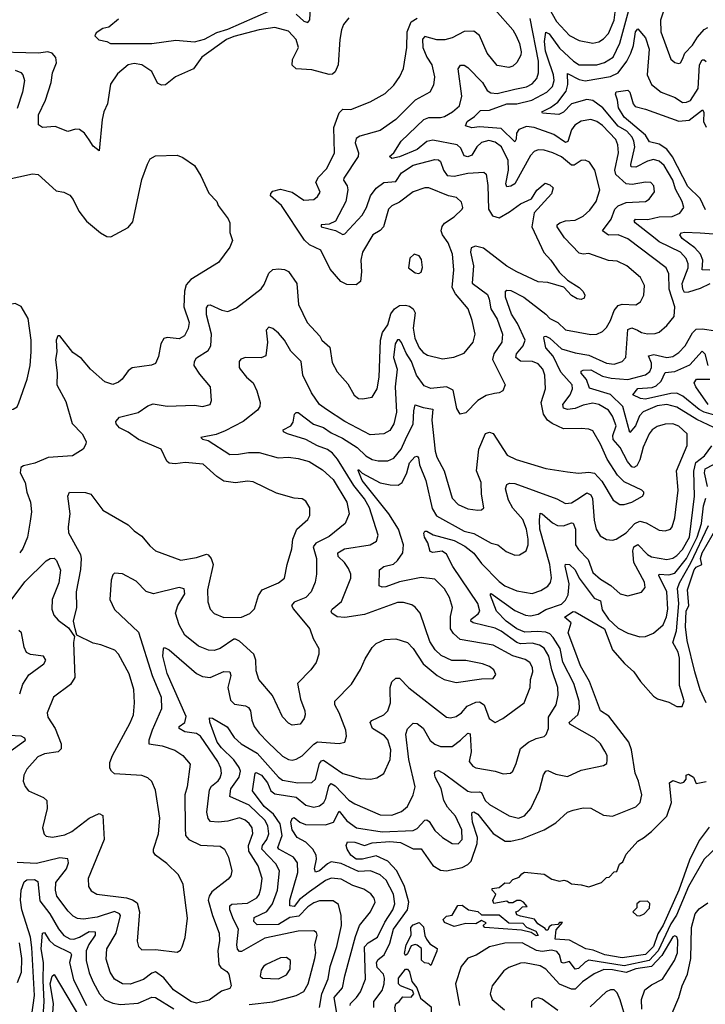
# Model space of a CAD drawing. Extents: x 1954678 to 2060275, y 904822 to 1016299.
# Tile 173 of 256: x 1962889 to 1966401, y 953651 to 958697. Entities that reach past the tile are written whole.
import ezdxf

# ---------------------------------------------------------------- set-up
doc = ezdxf.new("R2010")
doc.units = 0

msp = doc.modelspace()

# ---------------------------------------------------------------- linework, layer by layer
at = {"layer": '0CON20XD'}
for points in [[(1963395, 958698.8), (1963345, 958658), (1963315, 958652.5), (1963280, 958630), (1963273.3, 958615), (1963293.6, 958593.6), (1963335.6, 958585.6), (1963354.1, 958574.1), (1963565, 958575.5), (1963688, 958592), (1963785, 958583.7), (1963835, 958597.5), (1963899.2, 958630.8), (1963955, 958648.9), (1964165, 958740.4)], [(1964304.5, 958724.5), (1964345, 958690), (1964365, 958682.5), (1964374.5, 958695.5), (1964379.1, 958760.9)], [(1965325, 958747.3), (1965414.5, 958645), (1965432.1, 958615), (1965449.7, 958575), (1965457.7, 958532.3), (1965455.3, 958514.7), (1965435, 958477.5), (1965415, 958458.9), (1965395, 958451.5), (1965335, 958461.5), (1965283.3, 958525), (1965245.2, 958615.2), (1965215, 958638.1), (1965165, 958637.2), (1965105, 958603.3), (1965066.7, 958593.3), (1965025, 958593.2), (1964965, 958610), (1964953.2, 958596.8), (1964954.4, 958555), (1964974.9, 958504.9), (1965000.5, 958465), (1965013.6, 958403.6), (1965008.5, 958361.5), (1964990, 958325), (1964915, 958283.8), (1964816.4, 958185), (1964735, 958128.4), (1964630.8, 958099.2), (1964612.8, 958087.2), (1964606.9, 958065), (1964624.7, 958015), (1964622.2, 957995), (1964549.4, 957885), (1964548.1, 957875), (1964565.7, 957845), (1964570, 957825), (1964559.5, 957765), (1964506.5, 957663.5), (1964475, 957649.6), (1964432.5, 957645), (1964433.3, 957635), (1964506.9, 957616.9), (1964545, 957596.7), (1964555, 957598.8), (1964643.8, 957695), (1964665.7, 957735), (1964686.2, 957795), (1964715, 957834), (1964755, 957862.7), (1964815, 957868.1), (1964845, 957911.8), (1964905, 957951.9), (1965015, 957980.9), (1965035, 957977.9), (1965045, 957969.4), (1965060, 957925), (1965078, 957898), (1965115, 957895.2), (1965185, 957910.6), (1965266.3, 957916.3), (1965278.1, 957905), (1965286.8, 957846.8), (1965290.7, 957725), (1965311.6, 957691.6), (1965345, 957681.7), (1965398.4, 957711.6), (1965455, 957753.3), (1965511.3, 957778.7), (1965537.6, 957822.4), (1965581.2, 957858.8), (1965605, 957851.2), (1965621.2, 957835), (1965614, 957805), (1965523.8, 957706.2), (1965512.1, 957635), (1965573.7, 957503.7), (1965609.4, 957465), (1965652.6, 957402.6), (1965695, 957361.2)], [(1964786.7, 955253.3), (1964786, 955275), (1964795, 955302.9), (1964815, 955322.2), (1964835, 955322.7), (1964882.8, 955272.8), (1965075, 955121.8), (1965095, 955118.2), (1965125, 955126.2), (1965151.8, 955145), (1965181.1, 955178.9), (1965225, 955198.8), (1965245, 955201.2), (1965268.9, 955185), (1965294.6, 955114.6), (1965325, 955095.8), (1965364.6, 955115.4), (1965473.5, 955195), (1965504.6, 955275), (1965505.4, 955315), (1965518, 955355), (1965516.3, 955376.3), (1965502.8, 955402.8), (1965478.1, 955418.1), (1965415, 955436.1), (1965315, 955491), (1965145, 955520), (1965111.2, 955551.2), (1965095.7, 955575), (1965095, 955638), (1965105.4, 955685), (1965091.5, 955735), (1965065, 955780), (1965015, 955829.5), (1964945, 955837.5), (1964835, 955816.3), (1964765, 955790.9), (1964745, 955788.5), (1964730.8, 955795), (1964732.8, 955877.2), (1964755, 955894.5), (1964803.1, 955906.9), (1964824.6, 955925), (1964852, 955965), (1964854.3, 956005), (1964830, 956085), (1964779.5, 956165), (1964643.2, 956335), (1964623.3, 956386.7), (1964625, 956391.2), (1964643.3, 956373.3), (1964735, 956323.5), (1964787.5, 956312.5), (1964828.4, 956311.6), (1964848.7, 956325), (1964871.9, 956375), (1964885.3, 956425), (1964913.2, 956456.8), (1964925, 956459.4), (1964931.1, 956451.1), (1964937.8, 956415), (1964969.2, 956335), (1965002.4, 956192.4), (1965024.2, 956154.2), (1965165, 956076), (1965215, 956063.7), (1965305, 956013.9), (1965337.5, 956005), (1965380.8, 955970.8), (1965425, 955952.2), (1965450, 955955), (1965484.2, 955975), (1965494.5, 956005), (1965493.6, 956035), (1965484.8, 956085), (1965467.1, 956135), (1965415, 956193.7), (1965392.3, 956235), (1965377.2, 956292.8), (1965384.6, 956315.4), (1965397.7, 956322.3), (1965425, 956319), (1965640.6, 956240.6), (1965685, 956216.7), (1965715, 956220.5), (1965756.2, 956246.2), (1965795, 956271.3), (1965815, 956261.8), (1965822.6, 956242.6), (1965831.4, 956131.4), (1965841.5, 956085), (1965861.9, 956051.9), (1965895, 956033.1), (1965925, 956029.4), (1965945, 956034.4), (1965995, 956066.5), (1966040, 956115), (1966065, 956127.5), (1966099, 956119), (1966165, 956080.5), (1966195, 956076.5), (1966222.5, 956085), (1966232.1, 956097.9), (1966244.5, 956144.5), (1966261.6, 956285), (1966253.8, 956385), (1966308.5, 956515), (1966308.9, 956575), (1966265, 956613.1), (1966235, 956625.9), (1966195, 956624.7), (1966155, 956611.8), (1966129.6, 956595), (1966114, 956575), (1966083.2, 956506.8), (1966065, 956440.6), (1966049.9, 956410.1), (1966035, 956402.4), (1966025, 956405.3), (1966002.4, 956432.4), (1965964.8, 956505), (1965929.4, 956545), (1965927, 956565), (1965945, 956616.2), (1965925.7, 956665), (1965904.6, 956695), (1965855, 956724.7), (1965825, 956731.6), (1965775, 956721.3), (1965735, 956704), (1965695, 956699.2), (1965675, 956705.7), (1965670.7, 956725), (1965709.6, 956775), (1965720.2, 956805), (1965718.9, 956825), (1965661.2, 956891.2), (1965622.6, 956972.6), (1965584.7, 957015), (1965573.6, 957066.4), (1965576.1, 957073.9), (1965585, 957074.3), (1965605, 957064.6), (1965665, 957010.6), (1965735, 956989.5), (1965805, 956977.2), (1965895, 956935.8), (1965935, 956931.2), (1965975.7, 956945), (1965994.7, 956965.3), (1966005, 957108.6), (1966025, 957117.5), (1966054.1, 957105.9), (1966075, 957093.4), (1966105, 957086.9), (1966145, 957088.8), (1966164.1, 957095.9), (1966205, 957128.9), (1966241.5, 957175), (1966245.5, 957224.5), (1966216.2, 957316.2), (1966214.1, 957395), (1966200.9, 957425), (1966005, 957574.2), (1965955, 957594.2), (1965905, 957592.3), (1965874.2, 957615), (1965918.7, 957675), (1965937.1, 957725), (1965955, 957743.3), (1965995, 957760.2), (1966095, 957764.7), (1966113.4, 957776.6), (1966141.5, 957815), (1966137.8, 957845), (1966121.7, 957861.7), (1966095, 957863.8), (1966027.3, 957852.7), (1965995.7, 957855.7), (1965943.6, 957903.6), (1965937.4, 957925), (1965955.7, 958015), (1965952.5, 958055), (1965942.5, 958082.5), (1965875, 958154), (1965845, 958174.7), (1965815, 958184.6), (1965765, 958176), (1965733, 958157), (1965715, 958133.1), (1965696.8, 958073.2), (1965685, 958068.1), (1965625, 958108.5), (1965525, 958144.4), (1965485, 958149.2), (1965446.3, 958133.7), (1965433.6, 958115), (1965432.7, 958085), (1965425, 958070.6), (1965355, 958139.4), (1965245, 958147.9), (1965205, 958143.5), (1965172.7, 958152.7), (1965180.7, 958175), (1965219, 958201), (1965248.8, 958231.2), (1965295, 958232.9), (1965384.4, 958265), (1965435, 958265.2), (1965513.1, 958285), (1965589.7, 958325), (1965618.1, 958355), (1965627.2, 958385), (1965623, 958415), (1965592.4, 958505), (1965582.6, 958535), (1965577.2, 958585), (1965585, 958633.5), (1965600.7, 958625), (1965655, 958551.1), (1965725.3, 958485), (1965755, 958465.8), (1965846.2, 958465), (1965885, 958477.8), (1965929.2, 958505), (1965963.5, 958576.5), (1966010, 958745)], [(1965602.1, 958755), (1965638.3, 958688.3), (1965705, 958615.3), (1965755, 958590.3), (1965825, 958577.4), (1965855, 958583.6), (1965880.4, 958599.6), (1965905, 958626.4), (1965934.8, 958695), (1965939.8, 958735)], [(1966185.2, 958735), (1966171.4, 958695), (1966174.1, 958635), (1966224.4, 958495), (1966245, 958477.5), (1966265, 958472), (1966275, 958476.2), (1966285, 958493.8), (1966296.9, 958525), (1966335, 958565.5), (1966362, 958608), (1966395, 958646.9), (1966415, 958657.7)], [(1964575, 958705.7), (1964547.9, 958672.1), (1964537.5, 958645), (1964528.5, 958595), (1964520.6, 958465), (1964505, 958430), (1964492, 958418), (1964475, 958415.6), (1964385, 958439.2), (1964305, 958445.5), (1964284.6, 958464.6), (1964286.5, 958493.5), (1964316.8, 958555), (1964304.7, 958595), (1964265, 958637.9), (1964195, 958656.9), (1964115, 958645.2), (1963985, 958610.8), (1963948.9, 958595), (1963821.9, 958505), (1963778.6, 958445), (1963686.4, 958403.6), (1963635, 958362.5), (1963615, 958361.5), (1963595, 958370.9), (1963565, 958430.9), (1963515, 958466.2), (1963475, 958472.7), (1963445, 958465.4), (1963389.8, 958420.2), (1963353.6, 958366.4), (1963338.9, 958265), (1963320, 958225), (1963310.5, 958185), (1963295.6, 958024.4), (1963265, 958048.1), (1963245, 958080.8), (1963221.4, 958115), (1963195, 958134.2), (1963175, 958135.8), (1963135, 958124.3), (1963070.3, 958150.3), (1963005, 958144.3), (1962985, 958157.5), (1962985, 958210), (1963020.3, 958285), (1963050.4, 958375), (1963056.6, 958425), (1963076.9, 958475), (1963073.8, 958503.8), (1963055, 958525.3), (1963032.5, 958532.5), (1962985, 958525.2), (1962725, 958531.6)], [(1962845, 955722.3), (1962914.2, 955815.8), (1963025, 955923.5), (1963045, 955935.5), (1963065, 955936.9), (1963076.5, 955925), (1963097.5, 955875), (1963088.6, 955811.4), (1963055.6, 955725), (1963053.3, 955675), (1963064.2, 955645), (1963085, 955618.8), (1963139.3, 955579.3), (1963170, 955535), (1963164, 955505), (1963170.8, 955325), (1963149.6, 955290.4), (1963061.4, 955225), (1963029.4, 955145), (1963032, 955122), (1963070.4, 955065), (1963101.5, 954985), (1963100.3, 954959.7), (1963085, 954944.7), (1963016.2, 954935), (1962981.3, 954918.7), (1962924.7, 954855.3), (1962910.5, 954825), (1962906.7, 954795), (1962916.3, 954766.3), (1962934, 954744), (1963010, 954710), (1963027.8, 954695), (1963030, 954655), (1963005.7, 954555), (1963013.2, 954523.2), (1963025, 954512.9), (1963057.5, 954507.5), (1963120.7, 954519.3), (1963155, 954535.5), (1963245, 954605.5), (1963295, 954627.8), (1963315, 954618.8), (1963321.8, 954495), (1963240, 954295), (1963241.4, 954255), (1963255, 954232.5), (1963284.6, 954214.6), (1963435, 954195.8), (1963466.6, 954186.6), (1963490, 954170), (1963501.9, 954125), (1963490, 953975), (1963497.6, 953947.6), (1963515, 953929.2), (1963585, 953931.5), (1963695, 953918.6), (1963711.9, 953928.1), (1963720.8, 953945), (1963736.5, 953993.5), (1963748.3, 954091.7), (1963725.5, 954265.5), (1963702.9, 954315), (1963643.1, 954373.1), (1963585, 954414.4), (1963575, 954430), (1963574.5, 954445), (1963600.4, 954525), (1963607.1, 954605), (1963585, 954747.5), (1963565, 954792), (1963545, 954810.6), (1963515, 954822.9), (1963375, 954832.7), (1963358.9, 954845), (1963350.9, 954860.9), (1963350.8, 954889.2), (1963363.5, 954925), (1963455, 955092.5), (1963472.3, 955135), (1963476.8, 955195), (1963473.3, 955263.3), (1963449.3, 955345), (1963395.2, 955445.2), (1963376.9, 955465), (1963305, 955493.1), (1963265, 955500.8), (1963181.7, 955541.7), (1963172.5, 955575), (1963163.9, 955613.9), (1963181.1, 955685), (1963180, 955765), (1963201.7, 955878.3), (1963206, 955935), (1963201.8, 955955), (1963140.4, 956065), (1963138, 956098), (1963146.4, 956165), (1963134.5, 956255.5), (1963144.4, 956275.6), (1963225, 956274.4), (1963253.3, 956265), (1963315, 956182.9), (1963445, 956108.6), (1963475, 956077.5), (1963515, 956050), (1963555, 956000), (1963585, 955974.2), (1963715, 955926.9), (1963795, 955940), (1963845, 955957.1), (1963855, 955954.5), (1963869.6, 955935), (1963879.1, 955905), (1963858.5, 955805), (1963851.1, 955775), (1963852.8, 955712.8), (1963865, 955676.2), (1963885, 955654.2), (1963935, 955633.6), (1964024.5, 955635.5), (1964067.2, 955652.8), (1964092.4, 955677.6), (1964112.9, 955745), (1964131.4, 955775), (1964215, 955810.4), (1964245.5, 955835), (1964258.4, 955905), (1964283.1, 955985), (1964287.3, 956035), (1964308.6, 956085), (1964365.6, 956135), (1964374.3, 956155), (1964374.3, 956194.3), (1964355, 956228.8), (1964335, 956240.8), (1964295, 956244), (1964205, 956270.6), (1964085, 956328.5), (1964055, 956331.8), (1963995, 956322.5), (1963935, 956332.1), (1963898.6, 956355), (1963828.7, 956418.7), (1963737, 956427), (1963685, 956421.1), (1963655, 956424.5), (1963641.8, 956435), (1963613.5, 956495), (1963497.5, 956545), (1963445, 956582.8), (1963399.2, 956605), (1963382.9, 956625), (1963381.7, 956638.3), (1963400.2, 956659.8), (1963495, 956683.6), (1963545, 956718.1), (1963572, 956728), (1963645, 956716.7), (1963785, 956721.5), (1963825, 956714.5), (1963863.8, 956725), (1963870.8, 956745), (1963866.9, 956815), (1963810.9, 956880.9), (1963782.1, 956925), (1963784.6, 956945), (1963795, 956963.1), (1963855, 957001.8), (1963868.4, 957025), (1963871.3, 957085), (1963845.2, 957185), (1963845, 957220), (1963855, 957233.6), (1963865, 957235.9), (1963925, 957207.8), (1963955, 957201.2), (1963999.3, 957219.3), (1964125, 957317.8), (1964140.4, 957339.6), (1964165, 957398), (1964185, 957416.2), (1964215, 957420), (1964245, 957415.8), (1964265, 957405.8), (1964308.6, 957345), (1964316.4, 957236.4), (1964362.2, 957145), (1964425.7, 957075), (1964437.1, 957055), (1964478.4, 957018.4), (1964489.3, 956939.3), (1964515, 956892.5), (1964570.5, 956830.5), (1964602.4, 956772.4), (1964625, 956755.7), (1964644.4, 956754.4), (1964695, 956762), (1964720.9, 956805), (1964731.1, 956865), (1964736.5, 957055), (1964747, 957093), (1964775, 957132.9), (1964790.4, 957189.6), (1964809.6, 957215), (1964835, 957231.4), (1964865, 957233.8), (1964885, 957228.3), (1964904.3, 957214.3), (1964914.6, 957195), (1964904.2, 957115.8), (1964912.5, 957065), (1964935, 957014.5), (1964955, 956991.1), (1964977.4, 956977.4), (1965055, 956958.9), (1965112.2, 956967.8), (1965165, 956987.5), (1965211.1, 957045), (1965221.8, 957085), (1965207.3, 957155), (1965185.6, 957215.6), (1965122.2, 957292.2), (1965104.5, 957324.5), (1965112.8, 957415), (1965105.3, 957495), (1965083.4, 957553.4), (1965054.7, 957595), (1965048.4, 957615), (1965052.9, 957637.1), (1965065.7, 957654.3), (1965115, 957686.9), (1965155.6, 957725), (1965159.4, 957735), (1965152, 957762), (1965126.4, 957786.4), (1965085, 957793.6), (1964985, 957835.4), (1964965, 957835.4), (1964905.3, 957814.8), (1964835, 957761.8), (1964795, 957742.1), (1964777.9, 957725), (1964751.8, 957635), (1964735, 957616.4), (1964697.8, 957595), (1964645, 957506), (1964636, 957465), (1964639.2, 957405), (1964634.5, 957355), (1964612.8, 957337.2), (1964565, 957340.3), (1964533.5, 957355), (1964478.8, 957418.8), (1964430.8, 957515), (1964372.6, 957542.6), (1964347.4, 957567.4), (1964229.7, 957745), (1964174.4, 957795), (1964175, 957806.2), (1964185, 957818.6), (1964225, 957829.1), (1964285, 957812.7), (1964345, 957772.8), (1964395, 957775.4), (1964415, 957790), (1964427.5, 957812.5), (1964406.1, 957865), (1964419.8, 957890.2), (1964461.8, 957935), (1964500.8, 958015), (1964498.8, 958145), (1964525, 958220), (1964545, 958238.9), (1964585, 958236.7), (1964685, 958276.4), (1964761.3, 958318.7), (1964805, 958361.9), (1964835.6, 958405), (1964855, 958446.7), (1964871.5, 958555), (1964873.1, 958635), (1964894.9, 958685.1), (1964925, 958704.7)], [(1964162.5, 954992.5), (1964235, 954922.3), (1964265, 954905.4), (1964285, 954902.7), (1964305, 954906.9), (1964335, 954924.6), (1964395, 954984), (1964415, 954996.5), (1964525, 954986.7), (1964554, 954995), (1964563.3, 955025), (1964559.6, 955055), (1964525.4, 955145), (1964503.1, 955185), (1964503.5, 955205), (1964588, 955292), (1964635, 955366.2), (1964658.2, 955421.8), (1964695, 955480), (1964715, 955500.6), (1964760.2, 955519.8), (1964815, 955524.5), (1964875, 955504.3), (1964903.8, 955473.8), (1964955, 955396.2), (1965027.5, 955335), (1965063.8, 955315), (1965125, 955300.5), (1965255, 955317.9), (1965315, 955320), (1965328.6, 955341.4), (1965318.1, 955365), (1965295, 955382.5), (1965260, 955395), (1965175, 955412.1), (1965102.7, 955412.7), (1965047.7, 955437.7), (1965018.1, 955468.1), (1964990.3, 955510.3), (1964940, 955655), (1964915, 955685.6), (1964897.3, 955697.3), (1964855, 955710.4), (1964825, 955710.7), (1964655, 955648.4), (1964555, 955632.7), (1964516, 955636), (1964488.6, 955655), (1964484.2, 955665), (1964490, 955675), (1964536.9, 955715), (1964584.6, 955835), (1964584.5, 955855.5), (1964573.9, 955885), (1964552.5, 955915), (1964519.5, 955945), (1964518.2, 955965), (1964552.5, 955985), (1964684.2, 956005.8), (1964717.5, 956025), (1964725.5, 956054.5), (1964680.7, 956195), (1964655, 956241.4), (1964600.3, 956310.3), (1964517.2, 956445), (1964491.6, 956475), (1964465, 956494.4), (1964415, 956513), (1964355, 956545.3), (1964260.8, 956575), (1964240, 956585), (1964239.2, 956595), (1964278.1, 956615), (1964288.9, 956635), (1964296, 956675), (1964305, 956684), (1964315, 956682.9), (1964394.6, 956624.6), (1964445, 956607.4), (1964485, 956578.8), (1964542.5, 956552.5), (1964618, 956505), (1964661.6, 956461.6), (1964695, 956443.2), (1964725, 956436.4), (1964775, 956436.6), (1964805, 956450), (1964843.2, 956495), (1964865, 956544.5), (1964904.5, 956625), (1964907.6, 956692.4), (1964915, 956723.8), (1964955, 956708.9), (1965005, 956700.6), (1964999.6, 956645), (1965017.1, 956485), (1965025.6, 956455.6), (1965063.1, 956385), (1965103.8, 956245), (1965135, 956211.5), (1965185, 956190.4), (1965236.3, 956183.7), (1965254.3, 956185.7), (1965266, 956195), (1965254.5, 956265), (1965253.2, 956325), (1965228.4, 956385), (1965240.7, 956495), (1965275, 956575.7), (1965295, 956583.1), (1965315, 956575.7), (1965385.8, 956465), (1965432.6, 956442.6), (1965505, 956420.5), (1965585, 956397.5), (1965695, 956379.6), (1965752.3, 956372.3), (1965805, 956378.5), (1965833.3, 956373.3), (1965871.8, 956331.8), (1965930, 956235), (1965963, 956213), (1965985, 956211.8), (1966025, 956223.5), (1966078.8, 956255), (1966086.4, 956266.4), (1966086.7, 956275), (1966076.7, 956285), (1965985, 956328.5), (1965952.2, 956362.2), (1965898.9, 956445), (1965865, 956521.9), (1965825, 956589.1), (1965805, 956598.2), (1965765, 956601.8), (1965675, 956599.2), (1965616.8, 956626.8), (1965593.3, 956645), (1965572.9, 956675), (1965559.6, 956735), (1965582.5, 956805), (1965578.8, 956875), (1965568.7, 956905), (1965545, 956933.9), (1965515.2, 956945.2), (1965455, 956946.8), (1965430.8, 956965), (1965434, 956985), (1965468.4, 957025), (1965478, 957055), (1965439.3, 957139.3), (1965408.2, 957188.2), (1965377.8, 957275), (1965377.1, 957305), (1965385, 957311.1), (1965405, 957309.6), (1965471.5, 957275), (1965585, 957187.7), (1965604.6, 957165), (1965645.4, 957145), (1965685, 957107.5), (1965815, 957083.9), (1965845.3, 957084.7), (1965875, 957098.9), (1965895, 957119.4), (1965915.9, 957155), (1965934.3, 957205.7), (1965955, 957232.7), (1965975, 957238.9), (1966045, 957235.5), (1966069.5, 957250.5), (1966086.5, 957285), (1966090, 957335), (1966069.4, 957375), (1965999.4, 957435), (1965950.3, 957459.7), (1965905, 957462.8), (1965805, 957498.5), (1965775, 957494.7), (1965755, 957500.2), (1965679.3, 957579.3), (1965641.5, 957635), (1965641.8, 957645), (1965655.5, 957655.5), (1965685, 957665.7), (1965735, 957669.4), (1965775, 957690.8), (1965809.3, 957720.7), (1965842.7, 957765), (1965861.5, 957825), (1965834.5, 957925), (1965807.2, 957967.2), (1965786.5, 957976.5), (1965765, 957975.5), (1965729.1, 957950.9), (1965715, 957950.7), (1965665, 957993.4), (1965620, 958015), (1965575, 958028.9), (1965545, 958029.6), (1965525, 958020.8), (1965505, 958001.5), (1965425.8, 957855), (1965405, 957842.9), (1965385, 957840), (1965379.3, 957855), (1965393.1, 957925), (1965390.6, 957975), (1965357.7, 958045), (1965325, 958069.5), (1965292.9, 958077.1), (1965255, 958066.9), (1965230.7, 958045), (1965205, 958003.1), (1965185, 957993.3), (1965165, 957999.4), (1965147.9, 958037.9), (1965130.6, 958055), (1965005, 958079.3), (1964975, 958073.4), (1964925, 958031), (1964835, 957993.4), (1964795, 957985.7), (1964782.5, 957995), (1964805, 958014.2), (1964842.5, 958075), (1964958.5, 958185), (1964984.8, 958195.2), (1965045, 958194.8), (1965065, 958200.5), (1965106.1, 958223.9), (1965142.7, 958255), (1965153.8, 958305), (1965135.4, 958444.6), (1965146.6, 958463.4), (1965165, 958464.4), (1965185, 958451.8), (1965260.3, 958375), (1965284.5, 958334.5), (1965301.6, 958321.6), (1965335, 958319.1), (1965425, 958340.4), (1965485, 958353.5), (1965515, 958367.9), (1965538.6, 958395), (1965547.3, 958425), (1965546.9, 958485), (1965503.8, 958703.8)], [(1966425, 957342.5), (1966375, 957318.7), (1966315, 957299.8), (1966295, 957299.2), (1966286.5, 957316.5), (1966283.3, 957345), (1966313.4, 957425), (1966313.3, 957445), (1966302.9, 957472.9), (1966273.9, 957505), (1966165, 957559.2), (1966143.9, 957576.1), (1966042.1, 957655), (1966037.5, 957665), (1966044.3, 957675), (1966106.6, 957673.4), (1966165, 957686), (1966231.7, 957688.3), (1966270, 957705), (1966291.1, 957735), (1966283.3, 957765), (1966249.1, 957829.1), (1966234.4, 957875), (1966189.7, 957949.7), (1966165, 957972.1), (1966135, 957980.2), (1966105, 957972.6), (1966045, 957940.8), (1966022.2, 957942.2), (1966019.8, 957955), (1966039.7, 958045), (1966035.9, 958075), (1966026, 958095), (1965999.5, 958125), (1965955, 958150.5), (1965876.5, 958245), (1965825, 958282.3), (1965795, 958288.3), (1965715.1, 958264.9), (1965675, 958222.7), (1965651.5, 958211.5), (1965567.8, 958217.8), (1965562.9, 958225), (1965607.6, 958247.6), (1965645.5, 958274.5), (1965689.1, 958330.9), (1965696.5, 958365), (1965695, 958421.2), (1965755, 958390.2), (1965785, 958383.7), (1965915, 958405.2), (1965955, 958424.8), (1965999.2, 958485), (1966020.5, 958525), (1966034, 958565), (1966043.5, 958635), (1966055, 958650), (1966095, 958604.5), (1966112.9, 958545), (1966103.2, 958415), (1966125.6, 958365.6), (1966175, 958326), (1966247.7, 958297.7), (1966285, 958273.3), (1966305, 958274), (1966325, 958283.1), (1966365.2, 958345), (1966372.1, 958465), (1966385, 958490.8), (1966395, 958491.5), (1966405, 958482.8)], [(1962865, 958438.8), (1962895, 958425.5), (1962905, 958414), (1962912.5, 958385), (1962902.9, 958325), (1962875, 958242)], [(1966402, 957722), (1966375, 957781.2), (1966312.4, 957842.4), (1966233.2, 957993.2), (1966203.4, 958033.4), (1966165, 958059.6), (1966115, 958070.9), (1966094.4, 958105), (1965985, 958196.9), (1965956.1, 958245), (1965951.5, 958285), (1965940.5, 958315), (1965945, 958327.1), (1966005, 958335.6), (1966015.3, 958325.3), (1966031.5, 958265), (1966041.9, 958251.9), (1966095, 958239.1), (1966265, 958176.7), (1966318.7, 958181.3), (1966387.5, 958235), (1966393.6, 958223.6), (1966391.8, 958175), (1966405, 958146.8)], [(1962815, 957876.9), (1962955, 957907.5), (1962982.7, 957902.7), (1963075, 957820), (1963115, 957812.5), (1963145, 957797.5), (1963163.3, 957775), (1963191.2, 957715), (1963231.2, 957665), (1963303.3, 957605), (1963335, 957586), (1963355, 957584), (1963445, 957632), (1963468.3, 957661.7), (1963515, 957877.5), (1963543.2, 957956.8), (1963556.9, 957983.1), (1963585, 958000), (1963695, 958003.1), (1963725, 957991.4), (1963785, 957950), (1963817.4, 957897.4), (1963858.3, 957808.3), (1963898, 957765), (1963906.2, 957745), (1963956.8, 957676.8), (1963965.6, 957655), (1963966, 957606), (1963979.4, 957565), (1963965, 957531.2), (1963907.7, 957452.3), (1963765, 957365.6), (1963741.2, 957338.8), (1963732.7, 957305), (1963730, 957225), (1963757.1, 957145), (1963752.5, 957115), (1963733.8, 957076.2), (1963705, 957061.5), (1963645, 957068.5), (1963627, 957063), (1963611.8, 957035), (1963599.3, 956970.7), (1963585, 956934.3), (1963563.9, 956926.1), (1963465, 956912.2), (1963445, 956896.7), (1963412.9, 956855), (1963395, 956839.4), (1963365, 956826.9), (1963325, 956841.1), (1963250.9, 956905), (1963205, 956960.4), (1963161.6, 956991.6), (1963095, 957076), (1963083.5, 957076.5), (1963075.4, 957054.6), (1963078.8, 956995), (1963072.7, 956955), (1963080.3, 956885), (1963078.5, 956825), (1963125, 956740), (1963157.1, 956627.1), (1963209.2, 956575), (1963228.8, 956535), (1963228.3, 956521.7), (1963213.3, 956495), (1963158.9, 956461.1), (1963035, 956453.8), (1962965.8, 956424.2), (1962908.9, 956411.1), (1962895, 956401.2), (1962891.9, 956375), (1962917.5, 956325), (1962924.5, 956275.5), (1962943.2, 956225), (1962948.8, 956175), (1962942.6, 956127.4), (1962928.5, 956045), (1962905, 955987.5), (1962888.6, 955965)], [(1966425, 957412.8), (1966385, 957414.6), (1966389, 957465), (1966376.2, 957495), (1966347, 957527), (1966283.5, 957575), (1966270, 957595), (1966280, 957605), (1966295, 957608.4), (1966375, 957604.8), (1966445, 957599.6)], [(1965695, 957361.2), (1965755, 957323.8), (1965775, 957303.3), (1965783.8, 957285), (1965780.5, 957269.5), (1965765, 957262.5), (1965745, 957266.2), (1965715, 957284), (1965675.9, 957325.9), (1965595, 957350), (1965545, 957353.6), (1965435, 957405.4), (1965385, 957433.9), (1965265, 957526.2), (1965224.5, 957535.5), (1965201.9, 957528.1), (1965198, 957505), (1965213.4, 957435), (1965207.4, 957347.4), (1965285, 957288.2), (1965294.7, 957265), (1965301.9, 957215), (1965335, 957161.9), (1965361.8, 957085), (1965358.5, 957045), (1965318.1, 956985), (1965310.7, 956955), (1965376, 956825), (1965363.3, 956795), (1965345, 956784), (1965320.5, 956780.5), (1965278.9, 956771.1), (1965235, 956745.7), (1965175, 956681.9), (1965146, 956676), (1965128.6, 956705), (1965108.7, 956798.7), (1965075, 956815.7), (1964995, 956806.3), (1964960.2, 956820.2), (1964922, 956875), (1964895.7, 956945.7), (1964868, 956988), (1964845, 957042.7), (1964835, 957055.4), (1964825, 957056.2), (1964812.8, 957035), (1964804.5, 956965), (1964821.9, 956905), (1964811.5, 956815), (1964819, 956685), (1964805.8, 956625), (1964785, 956590.9), (1964755, 956574.6), (1964685, 956570), (1964555, 956637.1), (1964460.3, 956699.7), (1964425.4, 956725), (1964384.4, 956784.4), (1964339.3, 956875), (1964330.4, 956945), (1964277.7, 956997.7), (1964245, 957054.6), (1964215, 957090), (1964185, 957114), (1964165, 957121.2), (1964151.4, 957105), (1964158.2, 957045), (1964150.5, 956975), (1964125, 956964.1), (1964045, 956965.7), (1964022.4, 956957.6), (1964012.9, 956945), (1964013.1, 956915), (1964018.9, 956905), (1964050.8, 956865), (1964084.6, 956835), (1964103.2, 956795), (1964121.5, 956735), (1964118.9, 956715), (1964107.3, 956695), (1964032.9, 956637.1), (1963941, 956589), (1963895, 956571.4), (1963816.7, 956555), (1963825, 956546.7), (1963855, 956540.9), (1963965, 956468.8), (1964010.2, 956470.2), (1964061, 956479), (1964115, 956478.4), (1964212.2, 956452.2), (1964265, 956454.1), (1964315, 956447.9), (1964371.9, 956431.9), (1964440.1, 956390.1), (1964495, 956340.5), (1964564.6, 956225), (1964576.4, 956165), (1964555.8, 956114.2), (1964475, 956048), (1964406.6, 956013.4), (1964391.4, 955995), (1964409.1, 955935), (1964409.6, 955855), (1964402.7, 955815), (1964382.1, 955765), (1964354.4, 955735), (1964295, 955712.1), (1964280.9, 955695), (1964291.2, 955675), (1964375.7, 955575), (1964392.2, 955525), (1964421.4, 955475), (1964421.9, 955445), (1964407.5, 955402.5), (1964380.6, 955365), (1964312.2, 955295), (1964326.7, 955215), (1964349.5, 955155), (1964351.5, 955135), (1964345.6, 955115), (1964325, 955086.2), (1964285, 955081.2), (1964265, 955092), (1964235, 955124), (1964183.1, 955233.1), (1964114.4, 955315), (1964099.5, 955359.5), (1964098.5, 955415), (1964087.5, 955445), (1964015, 955511.1), (1963995, 955522.5), (1963985, 955521.3), (1963915, 955474.6), (1963885, 955464.5), (1963856.3, 955466.3), (1963805, 955485.5), (1963735, 955542.7), (1963705.9, 955595), (1963687.6, 955655), (1963699.2, 955695), (1963734.6, 955755), (1963730.8, 955780.8), (1963705, 955787.3), (1963575, 955754.6), (1963537, 955767), (1963485, 955818.8), (1963415, 955857.5), (1963375, 955860), (1963365, 955852.5), (1963357.1, 955825), (1963351.1, 955725), (1963375, 955674.4), (1963497.9, 955557.9), (1963566.9, 955335), (1963613.3, 955225), (1963614.6, 955165), (1963566.9, 955055), (1963550, 955005), (1963550.8, 954985), (1963618.8, 954975), (1963682.9, 954952.9), (1963724.3, 954925), (1963761.3, 954881.3), (1963746.9, 954765), (1963734.7, 954725), (1963735.9, 954555.9), (1963737.7, 954515), (1963755, 954495.4), (1963815, 954466.2), (1963915, 954460.8), (1963938.6, 954445), (1963958.5, 954405), (1963975.7, 954335), (1963970.3, 954309.7), (1963957.4, 954292.6), (1963873.2, 954226.8), (1963858.8, 954205), (1963854.2, 954185), (1963876.5, 954105), (1963911.2, 954015), (1963912.4, 953977.6), (1963903.1, 953925), (1963909.1, 953855), (1963918.7, 953838.7), (1963949.4, 953819.4), (1963960.8, 953805), (1963972.2, 953745), (1963965, 953732.2), (1963922.7, 953717.3), (1963858.6, 953671.4), (1963795, 953656.5), (1963765, 953665.5), (1963676.5, 953725), (1963626.7, 953786.7), (1963585, 953816.5), (1963565, 953810.9), (1963522.1, 953777.9), (1963455, 953754.7), (1963415, 953755.9), (1963375, 953779.1), (1963351.6, 953815), (1963331.2, 953881.2), (1963335.9, 953935), (1963383.4, 954015), (1963405.3, 954105), (1963400, 954115), (1963375, 954126.6), (1963285, 954096.5), (1963215, 954087.6), (1963185, 954090.8), (1963162.7, 954102.7), (1963137.8, 954127.8), (1963079.7, 954205), (1963071.4, 954235), (1963074.2, 954275), (1963127.6, 954345), (1963139.3, 954375), (1963135, 954395.4), (1963095, 954400.8), (1962975, 954372.2), (1962875, 954378.1)], [(1964933.6, 957396.4), (1964945, 957403.3), (1964952.3, 957427.7), (1964947.3, 957467.3), (1964935, 957486.7), (1964910, 957495), (1964887.5, 957475), (1964880, 957425), (1964915, 957398.8), (1964933.6, 957396.4)], [(1962825, 956698.8), (1962855, 956701.2), (1962875, 956713.3), (1962885, 956732.5), (1962926.2, 956855), (1962941.8, 956925), (1962946.9, 956995), (1962947.8, 957055), (1962931.2, 957165), (1962896.8, 957226.8), (1962865, 957242.5), (1962805, 957230.8), (1962755, 957202.5), (1962726.9, 957175), (1962693.1, 957066.9), (1962650.5, 956999.5), (1962625.4, 956935), (1962632.7, 956905), (1962676.8, 956845), (1962692.3, 956795), (1962716.2, 956746.2), (1962755, 956720.8), (1962795, 956705.8), (1962825, 956698.8)], [(1966445, 956606.7), (1966357.8, 956647.8), (1966255, 956711.3), (1966205, 956725.5), (1966155, 956717.5), (1966082.1, 956687.9), (1966063.9, 956666.1), (1966044.1, 956615), (1966015, 956580.6), (1965978.9, 956715), (1965915, 956775.7), (1965807.7, 956807.7), (1965793, 956853), (1965764.7, 956885), (1965765.6, 956895), (1965775, 956900), (1965815, 956903), (1965875, 956870.2), (1965919.8, 956860.2), (1966005, 956853.3), (1966095, 956877.1), (1966116.3, 956893.7), (1966125.9, 956915), (1966125.8, 956935.8), (1966110.6, 956975), (1966138.3, 956981.7), (1966205, 956965.2), (1966235, 956970), (1966265, 956990.4), (1966298.2, 957025), (1966335, 957092.7), (1966355, 957110.2), (1966385, 957113), (1966455, 957102.2)], [(1966455, 956667.5), (1966394.9, 956684.9), (1966369.2, 956699.2), (1966286.9, 956766.9), (1966255, 956782.5), (1966225, 956781.4), (1966095, 956752.3), (1966070, 956755), (1966030.8, 956775), (1966055, 956807), (1966128.3, 956811.7), (1966150.1, 956819.9), (1966175.4, 956844.6), (1966195, 956888.7), (1966245, 956893.1), (1966322.3, 956927.7), (1966385, 956997.5), (1966398.9, 956985), (1966413.8, 956923.8)], [(1966415.3, 956725), (1966352.5, 956815), (1966344.3, 956835.7), (1966355.8, 956854.2), (1966424.7, 956854.7)], [(1964533.8, 953485), (1964500.2, 953685), (1964543.3, 953735), (1964553.9, 953796.1), (1964608.7, 953998.7), (1964630.3, 954055), (1964686.1, 954125), (1964710, 954175), (1964704.6, 954195), (1964687, 954217), (1964651.1, 954241.1), (1964595, 954260.3), (1964535, 954292.5), (1964485, 954296.6), (1964455, 954284.8), (1964372.6, 954227.4), (1964321.9, 954188.1), (1964295, 954152.1), (1964273.4, 954155), (1964271.9, 954185), (1964313.9, 954326.1), (1964311.9, 954375), (1964290.8, 954405), (1964215.9, 954445), (1964212, 954455), (1964234.2, 954515), (1964222.7, 954575), (1964189.8, 954625), (1964141, 954665), (1964081.1, 954745), (1964094.7, 954835.2), (1964100.8, 954839.2), (1964127.6, 954825), (1964158.3, 954785), (1964175, 954745.3), (1964195, 954729.6), (1964305, 954711.9), (1964355, 954672), (1964395, 954661.4), (1964425, 954668.4), (1964447.6, 954685), (1964457.9, 954705), (1964472, 954768), (1964485, 954781.8), (1964505, 954769.6), (1964575, 954697.2), (1964605, 954677.3), (1964735, 954622.5), (1964795, 954620), (1964845, 954638.2), (1964875.4, 954665), (1964903.8, 954725), (1964914.5, 954765), (1964882.6, 954905), (1964867.5, 955035), (1964875, 955063.1), (1964905, 955090.8), (1964925, 955090.6), (1964955, 955066.7), (1964992.3, 955002.3), (1965015, 954984), (1965045, 954971.9), (1965105, 954971.7), (1965146.4, 955005), (1965185, 955040.5), (1965196.4, 955036.4), (1965202.5, 954945), (1965192.1, 954895), (1965210.5, 954870.5), (1965225, 954862.7), (1965325, 954845.5), (1965365, 954832.2), (1965403.3, 954835), (1965415, 954846.2), (1965431.5, 954885), (1965455, 954961.1), (1965496, 954994), (1965535, 955013.2), (1965576.3, 955023.7), (1965586.5, 955033.5), (1965597.3, 955065), (1965598.2, 955121.7), (1965637.9, 955185), (1965647.7, 955235), (1965645.9, 955275), (1965614.8, 955365), (1965600.4, 955435), (1965576.3, 955476.3), (1965552, 955492), (1965515, 955502.3), (1965455, 955497.8), (1965435, 955504.2), (1965355, 955562.5), (1965325, 955577.7), (1965211.1, 955605), (1965199.5, 955615), (1965201.8, 955625), (1965215.4, 955635), (1965238.2, 955651.8), (1965245.7, 955665), (1965235.7, 955705), (1965107.8, 955895), (1965075, 955958.5), (1965053.2, 955973.2), (1965005, 955965.6), (1964992, 955972), (1964979.4, 956015), (1964962.2, 956045), (1964959.4, 956065), (1964964.2, 956075), (1964975, 956075.4), (1965006.4, 956056.4), (1965115, 956028.3), (1965169.1, 955999.1), (1965215, 955963.6), (1965255, 955909.6), (1965345, 955818.2), (1965375, 955795.3), (1965435, 955770.3), (1965515, 955755.5), (1965558.1, 955771.9), (1965595, 955794.4), (1965607.6, 955812.4), (1965613.1, 955836.9), (1965605.2, 955904.8), (1965552.9, 956085), (1965552, 956132), (1965555, 956167.1), (1965565.7, 956165), (1965617.7, 956117.7), (1965644.8, 956104.8), (1965675, 956103.2), (1965715, 956119.1), (1965725, 956115.8), (1965736.4, 956085), (1965735.7, 956005), (1965751.1, 955981.1), (1965800.7, 955930.7), (1965824.5, 955864.5), (1965865, 955828.7), (1965917.9, 955797.9), (1965965, 955754.5), (1966005, 955743.5), (1966075, 955762.2), (1966093.6, 955786.4), (1966089.3, 955815), (1966035.4, 955915.4), (1966029.8, 955975), (1966035, 955995.5), (1966055, 956007.3), (1966105, 955955.9), (1966125, 955944.8), (1966205, 955931.1), (1966235, 955937.4), (1966255, 955950.2), (1966285, 955981.9), (1966319.9, 956045), (1966345.6, 956255.6), (1966343.3, 956383.3), (1966352.8, 956427.2), (1966397.8, 956462.2), (1966435, 956513.3)], [(1966412.4, 956305), (1966397.3, 956375), (1966400.6, 956395), (1966443.6, 956416.4)], [(1964581.8, 953645), (1964583.5, 953655), (1964614.8, 953685), (1964635.3, 953715), (1964660.7, 953779.3), (1964655.5, 953944.5), (1964673.7, 953965), (1964721.2, 953995), (1964758.6, 954071.4), (1964800.8, 954135), (1964810.6, 954165), (1964804.4, 954215), (1964766.3, 954286.3), (1964734.8, 954314.8), (1964685.2, 954335.2), (1964625, 954331.8), (1964535, 954372.5), (1964485, 954380.6), (1964465, 954370.6), (1964425, 954335.3), (1964405, 954328.1), (1964398.9, 954345), (1964409.3, 954395), (1964407.4, 954415), (1964390, 954445), (1964355, 954482.3), (1964310, 954505), (1964285, 954545.3), (1964278.6, 954585), (1964285, 954603.1), (1964295, 954608.5), (1964324, 954584), (1964352.7, 954572.7), (1964455, 954570.4), (1964495.8, 954584.2), (1964525, 954640), (1964565, 954591.4), (1964615, 954555.7), (1964745, 954534.1), (1964905, 954541.6), (1964925, 954551.9), (1964965, 954594.6), (1964975, 954596.1), (1964987.3, 954587.3), (1965015, 954541.1), (1965055.6, 954505), (1965105, 954475.5), (1965135, 954473.5), (1965155.3, 954495), (1965153.3, 954545), (1965121.9, 954615), (1965080.8, 954660.8), (1965060.9, 954695), (1965047.2, 954757.2), (1965017.8, 954815), (1965014.3, 954835), (1965020, 954845), (1965035, 954848.6), (1965065, 954832.5), (1965185, 954743.7), (1965205, 954737.3), (1965245, 954740.3), (1965255, 954735.4), (1965273.1, 954695), (1965295, 954675.4), (1965397.1, 954617.1), (1965445, 954604.6), (1965475, 954617.1), (1965507.1, 954655), (1965552.4, 954747.6), (1965572.8, 954827.2), (1965583.8, 954846.2), (1965595, 954848.7), (1965635, 954829.6), (1965695, 954818.2), (1965765, 954850), (1965880, 954875), (1965896, 954885), (1965898.8, 954901.2), (1965898.6, 954925), (1965887.2, 954947.2), (1965864, 954985), (1965834.3, 955015), (1965706.7, 955086.7), (1965704.6, 955095), (1965748.9, 955135), (1965756.1, 955165), (1965755.2, 955205), (1965728.4, 955295), (1965671.1, 955405), (1965657.7, 955475), (1965621.2, 955531.2), (1965605, 955548.7), (1965585, 955557.5), (1965542, 955562), (1965477.1, 955557.1), (1965435, 955574.4), (1965381.8, 955615), (1965330.9, 955665), (1965300, 955745), (1965300, 955755), (1965305, 955756.2), (1965425, 955669.8), (1965480.6, 955645), (1965505, 955640.9), (1965545, 955650.3), (1965585, 955674.4), (1965665, 955701.2), (1965685, 955721.6), (1965698.5, 955748.5), (1965703.9, 955805), (1965683.4, 955896.6), (1965685, 955905.6), (1965705, 955904.5), (1965735, 955877.9), (1965755.3, 955835.3), (1965831.4, 955731.4), (1965865, 955718.8), (1965872.3, 955672.3), (1965905.9, 955625), (1965955, 955577.7), (1966005, 955552.7), (1966065.7, 955534.3), (1966095, 955535.8), (1966135, 955553.1), (1966185, 955595.6), (1966202.7, 955637.3), (1966209.2, 955675), (1966204.8, 955765), (1966162.4, 955847.6), (1966165.5, 955854.5), (1966215, 955851.5), (1966245, 955860.5), (1966305, 955935.5), (1966359.8, 956045), (1966381.5, 956115), (1966391.6, 956205), (1966404.3, 956245)], [(1966405.5, 955195.5), (1966375, 955262.5), (1966347.1, 955355), (1966307.5, 955515), (1966300, 955585), (1966303.7, 955665), (1966317.5, 955695), (1966309.3, 955775), (1966345, 955876.9), (1966355, 955891.8), (1966383.3, 955905), (1966375.9, 955935), (1966385, 955965.3), (1966488.3, 956141.7)], [(1964702.2, 953635), (1964702.7, 953665), (1964745, 953721.8), (1964756.2, 953755), (1964757.7, 953785), (1964751.7, 953805), (1964720.1, 953840.1), (1964716.2, 953865), (1964725, 953880.8), (1964756.8, 953905), (1964785, 953963.8), (1964803, 954035), (1964876.1, 954135), (1964882.3, 954175), (1964859.8, 954255), (1964820.6, 954335), (1964774.7, 954385), (1964715, 954411), (1964645, 954393.7), (1964612.9, 954395), (1964585.6, 954415), (1964565.8, 954445), (1964560.6, 954465), (1964567.3, 954482.7), (1964605, 954482.5), (1964655, 954465.3), (1964695, 954477.6), (1964785, 954484.5), (1964839.3, 954479.3), (1964905, 954448.1), (1964945, 954446.7), (1965005, 954361.8), (1965045, 954337.9), (1965075, 954334.7), (1965155, 954352.2), (1965185, 954367.4), (1965201, 954385), (1965231.6, 954475), (1965233.9, 954505), (1965208.9, 954585), (1965205.5, 954625), (1965206.8, 954633.2), (1965215, 954636.9), (1965235, 954624.6), (1965315, 954525.9), (1965376.6, 954486.6), (1965405, 954486.2), (1965465, 954500.5), (1965575.7, 954544.3), (1965635, 954581.5), (1965695.4, 954634.6), (1965723.6, 954646.4), (1965775, 954657.5), (1965815, 954656.2), (1965879.8, 954619.8), (1965925, 954614.7), (1966045, 954662.3), (1966067.3, 954685), (1966075.9, 954725), (1966058.6, 954795), (1966041.3, 954835), (1966023.8, 954955), (1966009.3, 954995), (1965907.5, 955127.5), (1965863.6, 955155), (1965807.6, 955305), (1965762.4, 955385), (1965733.3, 955463.3), (1965698.1, 955555), (1965714, 955605), (1965680, 955635), (1965725, 955663.8), (1965735, 955662.7), (1965885, 955574.4), (1965925, 955467.5), (1965987, 955397), (1966034.6, 955355), (1966069.3, 955305), (1966135, 955230.5), (1966156.6, 955216.6), (1966215, 955200), (1966255, 955176.7), (1966282.9, 955177.1), (1966293.4, 955206.6), (1966269.7, 955285), (1966269.3, 955425), (1966261.9, 955455), (1966234.4, 955505.6), (1966254.4, 955565.6), (1966265.6, 955705), (1966258.4, 955781.6), (1966269.7, 955810.3), (1966326.9, 955913.1), (1966417.7, 956105)], [(1962888.6, 955241.4), (1962905, 955291.9), (1962935, 955340), (1963012.5, 955395), (1963023.3, 955415), (1963010, 955435), (1962943.9, 955443.9), (1962923.7, 955453.7), (1962911, 955481), (1962898.2, 955555), (1962885, 955566.9)], [(1964065, 953650.5), (1964185, 953663.2), (1964304.3, 953695.7), (1964345, 953716.1), (1964367.4, 953755), (1964400.7, 953885), (1964405.3, 953915), (1964401.1, 953955), (1964412.9, 954005), (1964408.9, 954018.9), (1964395, 954027.5), (1964316, 954026), (1964145, 953990), (1964025, 953921.5), (1964015, 953922.1), (1964005, 953932.9), (1964000.5, 953955), (1964009.3, 954035), (1963984, 954085), (1963965.9, 954135), (1963965.3, 954154.7), (1963976, 954164), (1964055, 954168.8), (1964103.6, 954196.4), (1964115.9, 954214.1), (1964124.8, 954245), (1964130.5, 954295), (1964111, 954361), (1964062.4, 954435), (1964060.2, 954465), (1964083.3, 954526.7), (1964079.5, 954555), (1964065, 954577.3), (1964044.5, 954595), (1964015, 954605.8), (1963955, 954588.9), (1963905, 954583.9), (1963867, 954587), (1963853.6, 954603.6), (1963847, 954635), (1963860.8, 954749.2), (1963870.7, 954769.3), (1963904.8, 954795.2), (1963915, 954810.6), (1963922.4, 954835), (1963919.1, 954860.9), (1963903.8, 954895), (1963815, 955024.7), (1963795, 955037.9), (1963735, 955046.8), (1963705.7, 955065), (1963706, 955075), (1963735.3, 955095), (1963741.7, 955125), (1963645, 955346.9), (1963622.6, 955435), (1963625, 955472.5), (1963630.9, 955479.1), (1963655, 955467.8), (1963795, 955346.8), (1963825, 955330), (1963865, 955325.3), (1963935, 955356.5), (1963965.3, 955355.3), (1963971.2, 955335), (1963954.7, 955275), (1963969.5, 955209.5), (1963989.5, 955189.5), (1964045, 955180), (1964061, 955171), (1964070.3, 955155), (1964077.6, 955107.6), (1964090, 955075), (1964115, 955039.6), (1964162.5, 954992.5)], [(1964425.2, 953634.8), (1964436.3, 953705), (1964469, 953781), (1964478.5, 953845), (1964513, 953947), (1964536.9, 954055), (1964536.2, 954106.2), (1964522.1, 954162.1), (1964495, 954181.8), (1964425, 954181.4), (1964395, 954171.2), (1964365, 954150.2), (1964318.4, 954101.6), (1964272.3, 954095), (1964215, 954060), (1964105, 954058.6), (1964087.9, 954075), (1964090.3, 954095), (1964155, 954125.8), (1964183.6, 954165), (1964209.8, 954235), (1964219.8, 954335), (1964200.1, 954370.1), (1964128.4, 954445), (1964132.9, 954465), (1964154.8, 954495), (1964165.2, 954525), (1964159.6, 954565), (1964144.8, 954595), (1964065, 954670.5), (1963965.3, 954715.2), (1963970.3, 954755), (1964013.7, 954815), (1964019.2, 954845), (1964012.3, 954865), (1963985, 954904.2), (1963922.8, 954965), (1963901.2, 954995), (1963863.1, 955096.9), (1963861.7, 955118.3), (1963876.5, 955116.5), (1963951.9, 955071.9), (1963987.6, 955017.6), (1964023.9, 954985), (1964105, 954938.1), (1964215, 954814.7), (1964235, 954800), (1964314.1, 954785.9), (1964385, 954786.9), (1964404.8, 954805.2), (1964425.2, 954885), (1964435, 954899.2), (1964445, 954901.1), (1964545, 954832.9), (1964635, 954807.9), (1964686.3, 954803.7), (1964719.1, 954810.9), (1964755, 954832.9), (1964786.2, 954905), (1964789.4, 954955), (1964775, 955006.9), (1964757.2, 955027.2), (1964696.2, 955065), (1964683.6, 955095), (1964692.9, 955105), (1964754.5, 955135), (1964774.5, 955155), (1964788.7, 955195), (1964786.7, 955253.3)], [(1962795, 954915.3), (1962918.1, 955005), (1962915.6, 955015), (1962895.8, 955025), (1962835, 955027.5)], [(1966420.9, 954559.1), (1966370.6, 954489.4), (1966319.8, 954390.2), (1966265, 954235.6), (1966185, 954056.9), (1966157.3, 954012.7), (1966135, 953947.1), (1966095, 953906.4), (1965975, 953888.2), (1965885.8, 953905), (1965827.5, 953927.5), (1965790, 953935), (1965705, 953980), (1965632.5, 953985), (1965637.5, 954032.5), (1965670, 954070), (1965655, 954070), (1965645, 954060), (1965613, 954057), (1965601.7, 954048.3), (1965595, 954030), (1965585, 954030), (1965580, 954040), (1965543.6, 954063.6), (1965527, 954087), (1965455, 954102.5), (1965435, 954110), (1965430, 954125), (1965445, 954130), (1965465, 954150), (1965488.3, 954151.7), (1965470, 954175), (1965455, 954182.5), (1965435, 954182.5), (1965415, 954170), (1965395, 954170), (1965385, 954180), (1965317.5, 954167.5), (1965313.3, 954183.3), (1965327.5, 954215), (1965310, 954235), (1965310, 954245), (1965345, 954250), (1965375, 954272.5), (1965398.3, 954271.7), (1965415, 954290), (1965448.3, 954301.7), (1965460.7, 954319.3), (1965475, 954327.5), (1965575, 954317.5), (1965615, 954292.5), (1965655, 954282.5), (1965676.4, 954286.4), (1965695, 954282.5), (1965715, 954267.5), (1965765, 954263.3), (1965805, 954252.5), (1965870, 954275), (1965895, 954300), (1965908.3, 954301.7), (1965935, 954330), (1965948.3, 954331.7), (1965961.7, 954368.3), (1965978.3, 954381.7), (1965995, 954420), (1966055, 954487.5), (1966085, 954503.3), (1966125, 954536.2), (1966204.3, 954615), (1966227.5, 954685), (1966217.5, 954785), (1966235, 954797.5), (1966275, 954783.8), (1966290.7, 954789.3), (1966302.5, 954805), (1966302.5, 954825), (1966315, 954830), (1966341.2, 954815), (1966355, 954782.5), (1966405, 954792.2)], [(1966501, 954495), (1966395.3, 954395), (1966315, 954254.3), (1966253.2, 954106.8), (1966225, 954062.9), (1966159.7, 953925), (1966113.8, 953875), (1965985, 953848.4), (1965805, 953877), (1965785, 953867), (1965751.3, 953835), (1965735, 953831), (1965705, 953869.7), (1965675, 953861.2), (1965665, 953865.4), (1965654.2, 953905), (1965640.9, 953920.9), (1965612.5, 953927.5), (1965565, 953921.8), (1965536.7, 953926.7), (1965463.8, 953966.2), (1965375, 953963.2), (1965295, 953945.8), (1965227.3, 953902.7), (1965185, 953887.5), (1965150, 953845), (1965121.4, 953755), (1965141.3, 953645)], [(1962948.9, 953585), (1962964.5, 953695), (1962951.2, 953941.2), (1962943.3, 953995), (1962899.6, 954135), (1962893.3, 954185), (1962896.9, 954235), (1962912.3, 954277.7), (1962925, 954288.6), (1962965, 954289.7), (1962980.9, 954280.9), (1962991.2, 954181.2), (1963043.6, 954115), (1963087.9, 954037.9), (1963115, 954003.8), (1963145, 953987), (1963165.3, 953985.2), (1963195.5, 953994.5), (1963245, 954023.3), (1963275, 954022.5), (1963275.3, 954005), (1963243.3, 953956.7), (1963230, 953925), (1963229.5, 953875), (1963245, 953812.5), (1963264.8, 953764.8), (1963296.9, 953705), (1963325, 953674.1), (1963365, 953655.8), (1963405, 953649.8), (1963495, 953655.7), (1963565, 953688.1), (1963585, 953685.2), (1963677.8, 953627.8)], [(1965535, 954001.2), (1965509.4, 954019.4), (1965460, 954030), (1965272.5, 954045), (1965262.5, 954055), (1965278.3, 954068.3), (1965255, 954080), (1965225, 954063.3), (1965175, 954064.3), (1965115, 954049.2), (1965065, 954070), (1965057.5, 954085), (1965075, 954102.5), (1965105, 954107.5), (1965133.6, 954156.4), (1965155, 954158.8), (1965187.5, 954135), (1965235, 954126.7), (1965255, 954110), (1965345, 954110), (1965395, 954068.8), (1965467, 954067), (1965485, 954046.7), (1965532.5, 954025), (1965545, 954003.8), (1965535, 954001.2)], [(1966065, 954103.3), (1966087.5, 954115), (1966116.1, 954143.9), (1966117, 954167), (1966105, 954180), (1966065, 954177.5), (1966050, 954165), (1966050, 954145), (1966030, 954125), (1966050, 954105), (1966065, 954103.3)], [(1966231.8, 953605), (1966264.8, 953685.2), (1966281.9, 953745), (1966310.8, 953805), (1966326.3, 953885), (1966329.9, 954045), (1966350, 954115), (1966370, 954140), (1966415, 954170.4)], [(1964995, 953850), (1964985, 953860), (1964963, 953863), (1964947, 953877), (1964946.4, 953936.4), (1964925, 953953.3), (1964915, 953956.7), (1964895, 953950), (1964875, 953910), (1964865, 953900), (1964860.7, 953910.7), (1964868.8, 953955), (1964894, 954005), (1964893.1, 954045), (1964905, 954058.1), (1964935, 954070), (1964957, 954047), (1964963.6, 954003.6), (1964972.5, 953985), (1964990.7, 953960.7), (1965027, 953937), (1965026.4, 953923.6), (1964995, 953850)], [(1963007.9, 953565), (1963014.4, 953665), (1963008.1, 953771.9), (1963011.4, 953865), (1962999, 953935), (1963004.8, 954015.2), (1963015, 954018.9), (1963040.1, 953980.1), (1963064.9, 953954.9), (1963149.1, 953915), (1963153.9, 953905), (1963143.3, 953865), (1963165, 953775.5), (1963230.4, 953645)], [(1966075.3, 953625), (1966073.9, 953675), (1966091.8, 953725), (1966125, 953750.9), (1966181.2, 953778.8), (1966242.9, 953875), (1966258.3, 953915), (1966260.3, 953979.7), (1966255, 953996.7), (1966245, 954001.5), (1966235, 953996.8), (1966178.9, 953901.1), (1966124.9, 953845.1), (1966045, 953832.4), (1965995, 953813.8), (1965925, 953827.7), (1965881.3, 953828.7), (1965832.5, 953807.5), (1965772.8, 953765), (1965735, 953727.6), (1965715, 953728.6), (1965655, 953753.8), (1965585, 953831.1), (1965555, 953847.9), (1965475, 953863.1), (1965455, 953861.5), (1965395, 953839.1), (1965368.5, 953821.5), (1965310, 953745), (1965299.5, 953705), (1965309.4, 953675), (1965371.9, 953621.9)], [(1962885.2, 953965.2), (1962897.4, 953885), (1962895.6, 953814.4), (1962875, 953760)], [(1964215, 953781.5), (1964255, 953801.5), (1964275, 953831.2), (1964275.6, 953875), (1964255, 953891.4), (1964225, 953889.5), (1964152, 953855), (1964137.5, 953845), (1964125.6, 953825), (1964120.8, 953795), (1964133.3, 953785), (1964215, 953781.5)], [(1963055.7, 953555), (1963061.6, 953655), (1963044.5, 953755), (1963055, 953795.6), (1963065, 953803.1), (1963195.4, 953585.4)], [(1964845, 953556.7), (1964825, 953562.5), (1964810, 953635), (1964815, 953653.3), (1964833.3, 953665), (1964851.7, 953688.3), (1964895, 953687.5), (1964907.5, 953705), (1964900.7, 953720.7), (1964840, 953745), (1964830, 953755), (1964830, 953785), (1964865, 953830), (1964875, 953830), (1964885, 953817.5), (1964898.3, 953768.3), (1964923.3, 953735), (1964942.5, 953682.5), (1964997.5, 953637.5), (1964996.7, 953593.3), (1964987.5, 953582.5), (1964935, 953583.3), (1964905, 953563.8), (1964845, 953556.7)], [(1965998, 953565), (1965965, 953674), (1965949.2, 953709.2), (1965935, 953724.2), (1965915, 953724.4), (1965892.5, 953715), (1965812.1, 953637.9)], [(1965645, 953618.9), (1965565, 953676.7), (1965545, 953683.1), (1965525, 953678.6), (1965511.4, 953665), (1965510.5, 953635)]]:
    msp.add_lwpolyline(points, dxfattribs=at)

doc.saveas('drawing.dxf')
